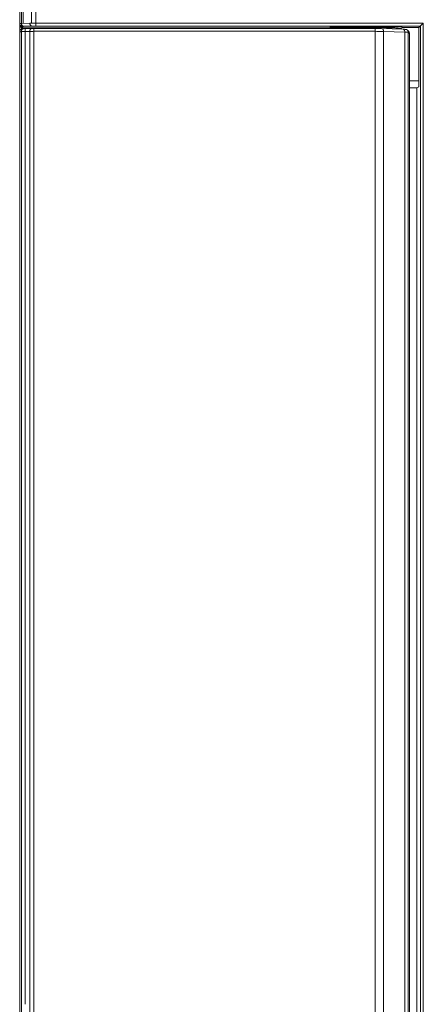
# Model space of a CAD drawing. Header units: millimetres. Extents: x -594 to 595, y -419 to 422.
# Tile 28 of 124: x -433 to -399, y 158 to 241. Entities that reach past the tile are written whole.
import ezdxf

# ---------------------------------------------------------------- set-up
doc = ezdxf.new("R2010")
doc.units = ezdxf.units.MM
doc.header["$MEASUREMENT"] = 0
doc.layers.add('layer 1', color=7, linetype='Continuous')

msp = doc.modelspace()

# ---------------------------------------------------------------- linework, layer by layer
at = {"layer": 'layer 1', "lineweight": 9}
for points in [[(-433.1827, 185.6644), (-433.1827, 185.6644), (-433.1827, 297.8562), (-433.1827, 297.8562)], [(-433.0362, 241.0865), (-433.0362, 241.0865), (-433.0362, 297.027), (-433.0362, 297.027)], [(-432.3291, 297.0024), (-432.3291, 297.0024), (-432.3291, 241.1112), (-432.3291, 241.1112)], [(-431.9756, 240.8639), (-431.9756, 240.8639), (-431.9756, 297.5021), (-431.9756, 297.5021)], [(-433.3252, 296.3519), (-433.3252, 296.3519), (-433.3252, 48.5083), (-433.3252, 48.5083)], [(-433.3353, 241.0445), (-433.3372, 241.0564), (-433.3383, 241.0684), (-433.3383, 241.0804)], [(-433.2967, 240.9432), (-433.3162, 240.9736), (-433.3296, 241.0088), (-433.3353, 241.0445)], [(-432.4847, 241.1112), (-432.4847, 241.1112), (-433.1918, 241.0865), (-433.1918, 241.0865)], [(-432.1312, 241.1138), (-432.1312, 241.1138), (-399.1843, 241.1138), (-399.1843, 241.1138)], [(-399.1843, 241.1138), (-399.1843, 241.1138), (-399.5654, 240.7327), (-399.5654, 240.7327)], [(-399.1843, 241.1138), (-399.1843, 241.1138), (-399.1843, 63.8992), (-399.1843, 63.8992)], [(-433.333, 240.4311), (-433.333, 240.4311), (-433.3383, 240.3799), (-433.3383, 240.3799)], [(-433.1854, 240.7248), (-433.2149, 240.7365), (-433.2425, 240.7544), (-433.2654, 240.7765)], [(-433.1918, 240.3861), (-433.1925, 240.4273), (-433.1852, 240.4694), (-433.1709, 240.5081)], [(-433.1918, 64.6144), (-433.1918, 64.6144), (-433.1918, 240.3985), (-433.1918, 240.3985)], [(-433.1918, 240.3985), (-433.1918, 240.3985), (-432.4847, 240.3985), (-432.4847, 240.3985)], [(-433.0883, 240.7063), (-433.1212, 240.7062), (-433.1548, 240.7126), (-433.1854, 240.7248)], [(-433.1042, 240.8746), (-433.0795, 240.8538), (-433.0473, 240.8378), (-433.015, 240.8367)], [(-433.0883, 240.8305), (-433.0883, 240.8305), (-433.0883, 240.7063), (-433.0883, 240.7063)], [(-433.0383, 240.7065), (-433.055, 240.7065), (-433.0717, 240.7064), (-433.0883, 240.7063)], [(-433.0548, 240.8349), (-433.0415, 240.8357), (-433.0283, 240.8362), (-433.015, 240.8367)], [(-433.0383, 240.7065), (-433.0383, 240.7065), (-433.0383, 240.636), (-433.0383, 240.636)], [(-433.0383, 240.7065), (-433.0383, 240.7065), (-407.1014, 240.7065), (-407.1014, 240.7065)], [(-433.015, 240.8367), (-433.015, 240.8367), (-432.3079, 240.8614), (-432.3079, 240.8614)], [(-433.015, 240.636), (-433.015, 240.636), (-432.3079, 240.6607), (-432.3079, 240.6607)], [(-432.8827, 185.9783), (-432.8827, 185.9783), (-432.8827, 240.7065), (-432.8827, 240.7065)], [(-432.4847, 240.3985), (-432.4847, 240.3985), (-432.4847, 64.6144), (-432.4847, 64.6144)], [(-432.1312, 64.3498), (-432.1312, 64.3498), (-432.1312, 240.6632), (-432.1312, 240.6632)], [(-403.2525, 240.6632), (-403.2525, 240.6632), (-432.1312, 240.6632), (-432.1312, 240.6632)], [(-432.1312, 240.4134), (-432.1312, 240.4134), (-403.2525, 240.4134), (-403.2525, 240.4134)], [(-399.434, 240.8639), (-399.434, 240.8639), (-432.1311, 240.8639), (-432.1311, 240.8639)], [(-409.2311, 240.6632), (-409.2311, 240.6632), (-409.2311, 240.7065), (-409.2311, 240.7065)], [(-407.1014, 240.7065), (-407.1014, 240.7065), (-407.0599, 240.7894), (-407.0599, 240.7894)], [(-407.0636, 240.6972), (-407.0759, 240.6966), (-407.0882, 240.6959), (-407.1005, 240.6953)], [(-406.9702, 240.7018), (-407.0014, 240.7004), (-407.0325, 240.6988), (-407.0636, 240.6972)], [(-407.0599, 240.7894), (-407.0599, 240.7894), (-406.593, 240.7894), (-406.593, 240.7894)], [(-406.6285, 240.7154), (-406.7425, 240.7116), (-406.8564, 240.7071), (-406.9702, 240.7018)], [(-406.6285, 240.7154), (-406.6285, 240.7154), (-406.5718, 240.7173), (-406.5718, 240.7173)], [(-406.1825, 240.8053), (-406.1825, 240.8053), (-406.593, 240.7894), (-406.593, 240.7894)], [(-406.5627, 240.7169), (-406.5627, 240.7169), (-406.593, 240.7894), (-406.593, 240.7894)], [(-406.4932, 240.7197), (-406.5194, 240.7189), (-406.5456, 240.7181), (-406.5718, 240.7173)], [(-406.1271, 240.7294), (-406.2491, 240.7266), (-406.3712, 240.7234), (-406.4932, 240.7197)], [(-406.1825, 240.8053), (-406.1825, 240.8053), (-406.2156, 240.726), (-406.2156, 240.726)], [(-405.2358, 240.7747), (-405.2358, 240.7747), (-406.1825, 240.8053), (-406.1825, 240.8053)], [(-405.8936, 240.7342), (-405.9714, 240.7327), (-406.0493, 240.7311), (-406.1271, 240.7294)], [(-405.7133, 240.7373), (-405.7734, 240.7364), (-405.8335, 240.7353), (-405.8936, 240.7342)], [(-405.3948, 240.7418), (-405.501, 240.7405), (-405.6071, 240.739), (-405.7133, 240.7373)], [(-404.8865, 240.7463), (-405.0559, 240.7453), (-405.2254, 240.7438), (-405.3948, 240.7418)], [(-405.2358, 240.7747), (-405.2413, 240.7638), (-405.2468, 240.753), (-405.2523, 240.7422)], [(-404.6367, 240.784), (-404.8538, 240.7825), (-405.0583, 240.7793), (-405.2358, 240.7747)], [(-404.8865, 240.7463), (-404.8865, 240.7463), (-404.8176, 240.7466), (-404.8176, 240.7466)], [(-404.8176, 240.7466), (-404.8176, 240.7466), (-404.7097, 240.7471), (-404.7097, 240.7471)], [(-404.7097, 240.7471), (-404.7097, 240.7471), (-404.6667, 240.7473), (-404.6667, 240.7473)], [(-404.6667, 240.7473), (-404.6667, 240.7473), (-404.6153, 240.7475), (-404.6153, 240.7475)], [(-404.6134, 240.7467), (-404.6134, 240.7467), (-404.6649, 240.8291), (-404.6649, 240.8291)], [(-404.6649, 240.8291), (-404.6649, 240.8291), (-404.0116, 240.8291), (-404.0116, 240.8291)], [(-404.0614, 240.7475), (-404.246, 240.748), (-404.4307, 240.748), (-404.6153, 240.7475)], [(-404.0116, 240.8291), (-404.0116, 240.8291), (-404.0631, 240.7467), (-404.0631, 240.7467)], [(-404.0614, 240.7475), (-404.0614, 240.7475), (-404.0101, 240.7473), (-404.0101, 240.7473)], [(-403.4408, 240.7747), (-403.6182, 240.7793), (-403.8228, 240.7825), (-404.0398, 240.784)], [(-404.0101, 240.7473), (-404.0101, 240.7473), (-403.9672, 240.7471), (-403.9672, 240.7471)], [(-403.9672, 240.7471), (-403.9672, 240.7471), (-403.8852, 240.7468), (-403.8852, 240.7468)], [(-403.8852, 240.7468), (-403.8852, 240.7468), (-403.7895, 240.7463), (-403.7895, 240.7463)], [(-403.2822, 240.7418), (-403.4513, 240.7438), (-403.6204, 240.7453), (-403.7895, 240.7463)], [(-402.4941, 240.8053), (-402.4941, 240.8053), (-403.4408, 240.7747), (-403.4408, 240.7747)], [(-403.4243, 240.7422), (-403.4297, 240.753), (-403.4352, 240.7638), (-403.4408, 240.7747)], [(-403.2822, 240.7418), (-403.2822, 240.7418), (-403.2425, 240.7413), (-403.2425, 240.7413)], [(-403.2525, 240.6632), (-403.2525, 240.6632), (-403.2525, 64.3498), (-403.2525, 64.3498)], [(-402.9881, 240.7377), (-403.0729, 240.7391), (-403.1577, 240.7402), (-403.2425, 240.7413)], [(-402.7843, 240.7342), (-402.8522, 240.7355), (-402.9202, 240.7367), (-402.9881, 240.7377)], [(-402.7843, 240.7342), (-402.7843, 240.7342), (-402.7056, 240.7327), (-402.7056, 240.7327)], [(-402.7222, 240.6555), (-402.7222, 240.6555), (-400.9202, 240.5926), (-400.9202, 240.5926)], [(-402.5494, 240.7294), (-402.6015, 240.7305), (-402.6535, 240.7317), (-402.7056, 240.7327)], [(-402.2006, 240.7203), (-402.3169, 240.7237), (-402.4331, 240.7267), (-402.5494, 240.7294)], [(-402.5454, 64.6073), (-402.5454, 64.6073), (-402.5454, 240.4057), (-402.5454, 240.4057)], [(-400.7435, 240.3428), (-400.7435, 240.3428), (-402.5454, 240.4057), (-402.5454, 240.4057)], [(-402.4609, 240.726), (-402.4609, 240.726), (-402.4941, 240.8053), (-402.4941, 240.8053)], [(-402.0835, 240.7894), (-402.0835, 240.7894), (-402.4941, 240.8053), (-402.4941, 240.8053)], [(-402.1028, 240.7172), (-402.1354, 240.7183), (-402.168, 240.7193), (-402.2006, 240.7203)], [(-402.0835, 240.7894), (-402.0835, 240.7894), (-402.1139, 240.7168), (-402.1139, 240.7168)], [(-402.1028, 240.7172), (-402.1028, 240.7172), (-402.0464, 240.7153), (-402.0464, 240.7153)], [(-402.0835, 240.7894), (-402.0835, 240.7894), (-401.0084, 240.7894), (-401.0084, 240.7894)], [(-401.7068, 240.7018), (-401.82, 240.707), (-401.9332, 240.7115), (-402.0464, 240.7153)], [(-401.5834, 240.6957), (-401.6245, 240.6979), (-401.6657, 240.6999), (-401.7068, 240.7018)], [(-400.9602, 240.594), (-400.9602, 240.594), (-401.0627, 240.6418), (-401.0627, 240.6418)], [(-401.0084, 240.7894), (-401.0084, 240.7894), (-401.0084, 240.7327), (-401.0084, 240.7327)], [(-401.0084, 240.7327), (-401.0084, 240.7327), (-399.5654, 240.7327), (-399.5654, 240.7327)], [(-400.7667, 240.4706), (-400.7508, 240.4303), (-400.7427, 240.3861), (-400.7435, 240.3428)], [(-400.7435, 240.3428), (-400.7435, 240.3428), (-400.7435, 64.6702), (-400.7435, 64.6702)], [(-400.6699, 240.5752), (-400.6699, 240.5752), (-400.7166, 240.5815), (-400.7166, 240.5815)], [(-400.5257, 240.5033), (-400.5257, 240.5033), (-400.5343, 240.5115), (-400.5343, 240.5115)], [(-400.4205, 240.3982), (-400.4205, 240.3982), (-400.5257, 240.5033), (-400.5257, 240.5033)], [(-400.4512, 64.6878), (-400.4512, 64.6878), (-400.4512, 240.3252), (-400.4512, 240.3252)], [(-400.3563, 240.2303), (-400.3563, 240.2303), (-400.4512, 240.3252), (-400.4512, 240.3252)], [(-400.4204, 240.3984), (-400.4073, 240.3853), (-400.3959, 240.3704), (-400.3866, 240.3545)], [(-400.3866, 240.3545), (-400.3669, 240.321), (-400.356, 240.2809), (-400.356, 240.2421)], [(-400.3563, 240.2303), (-400.3561, 240.2342), (-400.356, 240.2382), (-400.356, 240.2421)], [(-400.3563, 240.2303), (-400.3563, 240.2303), (-400.3563, 64.7827), (-400.3563, 64.7827)], [(-399.5654, 240.7327), (-399.5654, 240.7327), (-399.5654, 235.7065), (-399.5654, 235.7065)], [(-399.4342, 64.1488), (-399.4342, 64.1488), (-399.4342, 240.8641), (-399.4342, 240.8641)], [(-399.5654, 236.2261), (-399.5654, 236.2261), (-400.3563, 236.2261), (-400.3563, 236.2261)], [(-400.3563, 235.6201), (-400.3563, 235.6201), (-399.7383, 235.6201), (-399.7383, 235.6201)], [(-399.7383, 235.6201), (-399.7383, 235.6201), (-399.5654, 235.7065), (-399.5654, 235.7065)], [(-399.7383, 235.6201), (-399.7383, 235.6201), (-399.7383, 69.3929), (-399.7383, 69.3929)], [(-432.8827, 159.9783), (-432.8827, 159.9783), (-432.8827, 186.0032), (-432.8827, 186.0032)], [(-433.1827, 159.6644), (-433.1827, 159.6644), (-433.1827, 185.8709), (-433.1827, 185.8709)], [(-433.1827, 158.343), (-433.1827, 158.343), (-433.1827, 159.6595), (-433.1827, 159.6595)], [(-432.8827, 158.0482), (-432.8827, 158.0482), (-432.8827, 159.9648), (-432.8827, 159.9648)], [(-433.1827, 158.3902), (-433.1827, 158.3815), (-433.1824, 158.3728), (-433.1819, 158.3641)], [(-433.1819, 158.3641), (-433.1824, 158.3571), (-433.1827, 158.35), (-433.1827, 158.343)], [(-433.1827, 120.6644), (-433.1827, 120.6644), (-433.1827, 158.3384), (-433.1827, 158.3384)], [(-433.1823, 158.3556), (-433.1823, 158.3556), (-433.1819, 158.3641), (-433.1819, 158.3641)]]:
    msp.add_open_spline(points, degree=3, dxfattribs=at)
for points, knots in [([(-433.1918, 241.0865), (-433.2125, 241.0862), (-433.2325, 241.0853), (-433.254, 241.0852), (-433.254, 241.0852), (-433.2699, 241.0852), (-433.2865, 241.0856), (-433.3, 241.0837), (-433.3, 241.0837), (-433.3083, 241.0825), (-433.3154, 241.0804), (-433.3285, 241.0821), (-433.3285, 241.0821), (-433.333, 241.0826), (-433.3383, 241.0837), (-433.3383, 241.0804)], [0, 0, 0, 0, 0.2, 0.2, 0.2, 0.2, 0.4, 0.4, 0.4, 0.4, 0.6, 0.6, 0.6, 0.6, 1, 1, 1, 1]), ([(-433.2654, 240.7765), (-433.2775, 240.7882), (-433.2885, 240.8011), (-433.2979, 240.8151), (-433.2979, 240.8151), (-433.3236, 240.8534), (-433.3383, 240.9005), (-433.3383, 240.9462)], [0, 0, 0, 0, 0.3333333, 0.3333333, 0.3333333, 0.3333333, 1, 1, 1, 1]), ([(-433.0883, 240.8305), (-433.1481, 240.8305), (-433.2109, 240.8546), (-433.2559, 240.895), (-433.2559, 240.895), (-433.2717, 240.9092), (-433.2853, 240.9255), (-433.2967, 240.9432)], [0, 0, 0, 0, 0.3333333, 0.3333333, 0.3333333, 0.3333333, 1, 1, 1, 1]), ([(-433.1918, 241.0865), (-433.1908, 241.0269), (-433.1749, 240.9644), (-433.1407, 240.9151), (-433.1407, 240.9151), (-433.1303, 240.9001), (-433.1181, 240.8863), (-433.1042, 240.8746)], [0, 0, 0, 0, 0.3333333, 0.3333333, 0.3333333, 0.3333333, 1, 1, 1, 1]), ([(-432.1312, 241.1138), (-432.1637, 241.1138), (-432.1963, 241.1137), (-432.2289, 241.1136), (-432.2289, 241.1136), (-432.3142, 241.1133), (-432.3994, 241.1127), (-432.4847, 241.1112)], [0, 0, 0, 0, 0.3333333, 0.3333333, 0.3333333, 0.3333333, 1, 1, 1, 1]), ([(-432.3079, 240.8614), (-432.3561, 240.8631), (-432.4013, 240.8962), (-432.4314, 240.9367), (-432.4314, 240.9367), (-432.4695, 240.9878), (-432.4837, 241.0504), (-432.4847, 241.1112)], [0, 0, 0, 0, 0.3333333, 0.3333333, 0.3333333, 0.3333333, 1, 1, 1, 1]), ([(-433.1918, 240.3861), (-433.2125, 240.3858), (-433.2325, 240.3848), (-433.254, 240.3848), (-433.254, 240.3848), (-433.2699, 240.3848), (-433.2865, 240.3852), (-433.3, 240.3833), (-433.3, 240.3833), (-433.3083, 240.3821), (-433.3154, 240.38), (-433.3285, 240.3816), (-433.3285, 240.3816), (-433.333, 240.3822), (-433.3383, 240.3833), (-433.3383, 240.3799)], [0, 0, 0, 0, 0.2, 0.2, 0.2, 0.2, 0.4, 0.4, 0.4, 0.4, 0.6, 0.6, 0.6, 0.6, 1, 1, 1, 1]), ([(-433.0237, 240.636), (-433.0237, 240.636), (-433.0533, 240.6347), (-433.0533, 240.6347), (-433.0533, 240.6347), (-433.0533, 240.6347), (-433.0898, 240.6324), (-433.0898, 240.6324), (-433.0898, 240.6324), (-433.0898, 240.6324), (-433.1285, 240.6275), (-433.1285, 240.6275), (-433.1285, 240.6275), (-433.1285, 240.6275), (-433.1871, 240.6099), (-433.1871, 240.6099), (-433.1871, 240.6099), (-433.1871, 240.6099), (-433.2507, 240.5702), (-433.2507, 240.5702), (-433.2507, 240.5702), (-433.2507, 240.5702), (-433.302, 240.5097), (-433.302, 240.5097), (-433.302, 240.5097), (-433.302, 240.5097), (-433.333, 240.4311), (-433.333, 240.4311)], [0, 0, 0, 0, 0.125, 0.125, 0.125, 0.125, 0.25, 0.25, 0.25, 0.25, 0.375, 0.375, 0.375, 0.375, 0.5, 0.5, 0.5, 0.5, 0.625, 0.625, 0.625, 0.625, 0.75, 0.75, 0.75, 0.75, 1, 1, 1, 1]), ([(-433.1709, 240.5081), (-433.1579, 240.5431), (-433.1376, 240.5767), (-433.1083, 240.601), (-433.1083, 240.601), (-433.0843, 240.6208), (-433.0542, 240.6345), (-433.0237, 240.6359)], [0, 0, 0, 0, 0.3333333, 0.3333333, 0.3333333, 0.3333333, 1, 1, 1, 1]), ([(-433.0883, 240.8305), (-433.0882, 240.8313), (-433.0871, 240.8315), (-433.0861, 240.8317), (-433.0861, 240.8317), (-433.0835, 240.8321), (-433.0819, 240.8325), (-433.0797, 240.8328)], [0, 0, 0, 0, 0.3333333, 0.3333333, 0.3333333, 0.3333333, 1, 1, 1, 1]), ([(-433.0797, 240.8328), (-433.0763, 240.8332), (-433.0728, 240.8336), (-433.0693, 240.8339), (-433.0693, 240.8339), (-433.0644, 240.8343), (-433.0596, 240.8346), (-433.0548, 240.8349)], [0, 0, 0, 0, 0.3333333, 0.3333333, 0.3333333, 0.3333333, 1, 1, 1, 1]), ([(-432.3079, 240.6607), (-432.3563, 240.6623), (-432.4048, 240.6299), (-432.4345, 240.5897), (-432.4345, 240.5897), (-432.4536, 240.5639), (-432.4648, 240.5348), (-432.4727, 240.5046), (-432.4727, 240.5046), (-432.4807, 240.474), (-432.4853, 240.4423), (-432.4847, 240.4108)], [0, 0, 0, 0, 0.25, 0.25, 0.25, 0.25, 0.5, 0.5, 0.5, 0.5, 1, 1, 1, 1]), ([(-432.1312, 240.4134), (-432.1637, 240.4134), (-432.1963, 240.4133), (-432.2289, 240.4132), (-432.2289, 240.4132), (-432.3142, 240.4129), (-432.3994, 240.4123), (-432.4847, 240.4108)], [0, 0, 0, 0, 0.3333333, 0.3333333, 0.3333333, 0.3333333, 1, 1, 1, 1]), ([(-432.3079, 240.8614), (-432.2953, 240.8618), (-432.2827, 240.8622), (-432.27, 240.8625), (-432.27, 240.8625), (-432.2237, 240.8636), (-432.1774, 240.8639), (-432.1311, 240.8639)], [0, 0, 0, 0, 0.3333333, 0.3333333, 0.3333333, 0.3333333, 1, 1, 1, 1]), ([(-432.1312, 240.6632), (-432.1474, 240.6632), (-432.1637, 240.6631), (-432.1799, 240.663), (-432.1799, 240.663), (-432.2226, 240.6628), (-432.2653, 240.6621), (-432.3079, 240.6607)], [0, 0, 0, 0, 0.3333333, 0.3333333, 0.3333333, 0.3333333, 1, 1, 1, 1]), ([(-407.5081, 240.6633), (-407.4831, 240.6665), (-407.458, 240.6692), (-407.4328, 240.6717), (-407.4328, 240.6717), (-407.3223, 240.6825), (-407.2114, 240.6892), (-407.1005, 240.6953)], [0, 0, 0, 0, 0.3333333, 0.3333333, 0.3333333, 0.3333333, 1, 1, 1, 1]), ([(-402.7222, 240.6555), (-402.76, 240.6568), (-402.7979, 240.6579), (-402.8358, 240.6588), (-402.8358, 240.6588), (-402.9747, 240.6621), (-403.1136, 240.6632), (-403.2525, 240.6632)], [0, 0, 0, 0, 0.3333333, 0.3333333, 0.3333333, 0.3333333, 1, 1, 1, 1]), ([(-402.5454, 240.4057), (-402.596, 240.407), (-402.6467, 240.4081), (-402.6974, 240.409), (-402.6974, 240.409), (-402.8824, 240.4122), (-403.0674, 240.4134), (-403.2525, 240.4134)], [0, 0, 0, 0, 0.3333333, 0.3333333, 0.3333333, 0.3333333, 1, 1, 1, 1]), ([(-402.5454, 240.4057), (-402.5448, 240.4372), (-402.5494, 240.4689), (-402.5574, 240.4995), (-402.5574, 240.4995), (-402.5653, 240.5297), (-402.5765, 240.5587), (-402.5956, 240.5846), (-402.5956, 240.5846), (-402.6252, 240.6248), (-402.6738, 240.6572), (-402.7222, 240.6555)], [0, 0, 0, 0, 0.25, 0.25, 0.25, 0.25, 0.5, 0.5, 0.5, 0.5, 1, 1, 1, 1]), ([(-401.5834, 240.6957), (-401.5429, 240.6935), (-401.5023, 240.6911), (-401.4618, 240.6886), (-401.4618, 240.6886), (-401.3706, 240.6829), (-401.2793, 240.6765), (-401.1885, 240.6657)], [0, 0, 0, 0, 0.3333333, 0.3333333, 0.3333333, 0.3333333, 1, 1, 1, 1]), ([(-401.1885, 240.6657), (-401.1735, 240.664), (-401.1586, 240.6618), (-401.1435, 240.6599), (-401.1435, 240.6599), (-401.116, 240.6563), (-401.0879, 240.6534), (-401.0628, 240.6418)], [0, 0, 0, 0, 0.3333333, 0.3333333, 0.3333333, 0.3333333, 1, 1, 1, 1]), ([(-400.7166, 240.5815), (-400.7166, 240.5815), (-400.775, 240.5862), (-400.775, 240.5862), (-400.775, 240.5862), (-400.775, 240.5862), (-400.8529, 240.5903), (-400.8529, 240.5903), (-400.8529, 240.5903), (-400.8529, 240.5903), (-400.9115, 240.5926), (-400.9115, 240.5926)], [0, 0, 0, 0, 0.25, 0.25, 0.25, 0.25, 0.5, 0.5, 0.5, 0.5, 1, 1, 1, 1]), ([(-400.9115, 240.5926), (-400.8819, 240.5911), (-400.8527, 240.5782), (-400.8291, 240.5593), (-400.8291, 240.5593), (-400.8003, 240.5362), (-400.7799, 240.5042), (-400.7667, 240.4706)], [0, 0, 0, 0, 0.3333333, 0.3333333, 0.3333333, 0.3333333, 1, 1, 1, 1]), ([(-400.5907, 240.3376), (-400.6019, 240.3381), (-400.613, 240.3386), (-400.6241, 240.339), (-400.6241, 240.339), (-400.6639, 240.3405), (-400.7037, 240.3417), (-400.7435, 240.3428)], [0, 0, 0, 0, 0.3333333, 0.3333333, 0.3333333, 0.3333333, 1, 1, 1, 1]), ([(-400.5343, 240.5115), (-400.5343, 240.5115), (-400.6113, 240.5589), (-400.6113, 240.5589), (-400.6113, 240.5589), (-400.6113, 240.5589), (-400.6699, 240.5752), (-400.6699, 240.5752)], [0, 0, 0, 0, 0.3333333, 0.3333333, 0.3333333, 0.3333333, 1, 1, 1, 1]), ([(-400.4512, 240.3252), (-400.4546, 240.3277), (-400.4591, 240.328), (-400.4635, 240.3284), (-400.4635, 240.3284), (-400.4732, 240.3293), (-400.4822, 240.3306), (-400.4914, 240.3316), (-400.4914, 240.3316), (-400.5238, 240.3353), (-400.5576, 240.3361), (-400.5907, 240.3376)], [0, 0, 0, 0, 0.25, 0.25, 0.25, 0.25, 0.5, 0.5, 0.5, 0.5, 1, 1, 1, 1]), ([(-400.4512, 240.3252), (-400.4511, 240.3405), (-400.4528, 240.3558), (-400.4558, 240.3709), (-400.4558, 240.3709), (-400.4656, 240.4196), (-400.4894, 240.4671), (-400.5242, 240.5019)], [0, 0, 0, 0, 0.3333333, 0.3333333, 0.3333333, 0.3333333, 1, 1, 1, 1])]:
    msp.add_open_spline(points, degree=3, knots=knots, dxfattribs=at)

doc.saveas('drawing.dxf')
